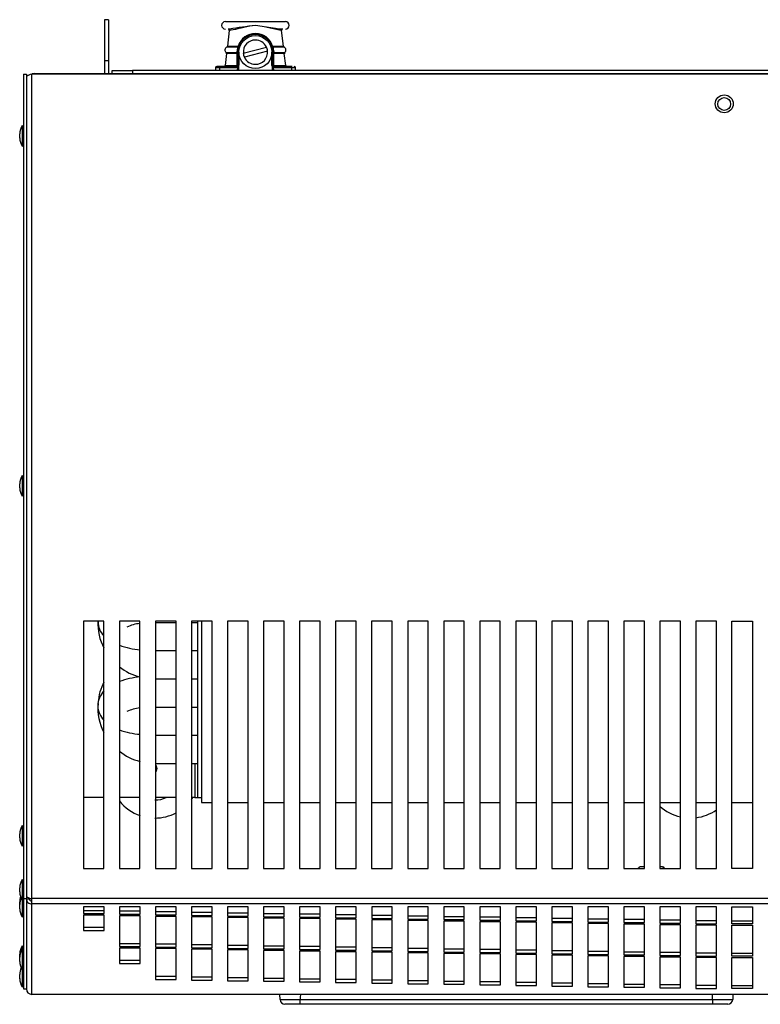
# Model space of a CAD drawing. Extents: x 4 to 81.2, y 0.9 to 54.
# Tile 4 of 17: x 4 to 13, y 36.6 to 48.6. Entities that reach past the tile are written whole.
import ezdxf

# ---------------------------------------------------------------- set-up
doc = ezdxf.new("R2010")
doc.units = 0
doc.layers.add('BODY', color=3, linetype='CONTINUOUS')

msp = doc.modelspace()

# ---------------------------------------------------------------- linework, layer by layer
at = {"layer": 'BODY', "linetype": 'CONTINUOUS'}
for p, q in [((5.057, 48.564), (5.009, 48.564)), ((5.009, 48.564), (5.009, 48.064)), ((5.057, 48.564), (5.057, 48.064)), ((6.477, 48.54), (6.842, 48.54)), ((6.525, 48.433), (6.502, 48.242)), ((6.516, 48.45), (6.51, 48.45)), ((6.516, 48.45), (6.528, 48.451)), ((6.531, 48.433), (6.525, 48.433)), ((6.842, 48.54), (7.207, 48.54)), ((6.842, 48.494), (6.842, 48.496)), ((7.16, 48.433), (7.154, 48.433)), ((7.157, 48.451), (7.168, 48.45)), ((7.183, 48.242), (7.16, 48.433)), ((7.174, 48.45), (7.168, 48.45)), ((6.629, 48.23), (6.494, 48.23)), ((6.502, 48.242), (6.633, 48.242)), ((6.695, 48.156), (6.976, 48.232)), ((7.051, 48.242), (7.183, 48.242)), ((7.191, 48.23), (7.056, 48.23)), ((6.491, 48.152), (6.474, 48.008)), ((6.486, 48.165), (6.618, 48.165)), ((6.622, 48.152), (6.491, 48.152)), ((6.621, 48.008), (6.622, 48.152)), ((6.627, 48.17), (6.627, 48.01)), ((6.642, 48.17), (6.627, 48.17)), ((6.642, 48.17), (6.642, 48.01)), ((6.989, 48.183), (6.708, 48.108)), ((7.042, 48.01), (7.042, 48.17)), ((7.042, 48.17), (7.057, 48.17)), ((7.057, 48.01), (7.057, 48.17)), ((7.063, 48.152), (7.063, 48.008)), ((7.193, 48.152), (7.063, 48.152)), ((7.066, 48.165), (7.198, 48.165)), ((7.211, 48.008), (7.193, 48.152)), ((5.057, 48.064), (5.009, 48.064)), ((5.009, 48.064), (5.009, 47.91)), ((5.057, 48.064), (5.057, 47.91)), ((6.357, 47.98), (6.357, 47.946)), ((6.406, 47.98), (6.357, 47.98)), ((6.42, 47.995), (6.379, 47.995)), ((6.599, 47.98), (6.406, 47.98)), ((6.406, 47.98), (6.406, 47.946)), ((6.612, 47.995), (6.42, 47.995)), ((6.474, 48.008), (6.621, 48.008)), ((6.624, 48.001), (6.612, 47.995)), ((6.623, 47.946), (6.623, 47.992)), ((6.642, 48.01), (6.627, 48.01)), ((6.637, 47.992), (6.637, 47.946)), ((7.042, 48.01), (7.057, 48.01)), ((7.048, 47.946), (7.048, 47.992)), ((7.06, 48.001), (7.062, 47.997)), ((7.072, 47.995), (7.06, 48.001)), ((7.061, 47.992), (7.061, 47.946)), ((7.063, 48.008), (7.211, 48.008)), ((7.265, 47.995), (7.072, 47.995)), ((7.278, 47.98), (7.086, 47.98)), ((7.288, 47.995), (7.265, 47.995)), ((7.278, 47.98), (7.278, 47.946)), ((7.327, 47.98), (7.278, 47.98)), ((7.327, 47.946), (7.327, 47.98)), ((4.026, 47.902), (4.062, 47.902)), ((4.026, 47.902), (4.026, 37.891)), ((4.062, 47.902), (4.062, 37.891)), ((4.062, 47.872), (4.062, 37.918)), ((4.128, 37.891), (4.128, 47.902)), ((20.936, 47.902), (4.128, 47.902)), ((4.16, 47.902), (4.16, 47.91)), ((4.16, 47.91), (4.163, 47.91)), ((4.163, 47.91), (20.901, 47.91)), ((4.163, 47.902), (4.163, 47.91)), ((5.102, 47.91), (5.102, 47.946)), ((5.102, 47.946), (5.352, 47.946)), ((5.352, 47.946), (5.352, 47.91)), ((19.707, 47.946), (5.352, 47.946)), ((4.026, 47.262), (4.011, 47.277)), ((4.011, 47.277), (4.011, 47.027)), ((3.981, 47.127), (3.981, 47.177)), ((4.011, 47.027), (4.026, 47.042)), ((3.981, 42.877), (3.981, 42.927)), ((4.026, 43.012), (4.011, 43.027)), ((4.011, 43.027), (4.011, 42.777)), ((4.011, 42.777), (4.026, 42.792)), ((5.004, 41.258), (4.754, 41.258)), ((4.754, 41.258), (4.754, 38.258)), ((5.004, 38.258), (5.004, 41.258)), ((5.441, 41.258), (5.191, 41.258)), ((5.191, 41.258), (5.191, 38.258)), ((5.441, 38.258), (5.441, 41.258)), ((5.879, 41.258), (5.629, 41.258)), ((5.629, 41.258), (5.629, 38.258)), ((5.879, 38.258), (5.879, 41.258)), ((6.316, 41.258), (6.066, 41.258)), ((6.066, 41.258), (6.066, 38.258)), ((6.139, 41.258), (6.139, 39.118)), ((6.187, 41.258), (6.187, 39.118)), ((6.187, 41.258), (6.187, 39.058)), ((6.316, 38.258), (6.316, 41.258)), ((6.753, 41.258), (6.503, 41.258)), ((6.503, 41.258), (6.503, 38.258)), ((6.753, 38.258), (6.753, 41.258)), ((7.191, 41.258), (6.941, 41.258)), ((6.941, 41.258), (6.941, 38.258)), ((7.191, 38.258), (7.191, 41.258)), ((7.628, 41.258), (7.378, 41.258)), ((7.378, 41.258), (7.378, 38.258)), ((7.628, 38.258), (7.628, 41.258)), ((8.065, 41.258), (7.815, 41.258)), ((7.815, 41.258), (7.815, 38.258)), ((8.065, 38.258), (8.065, 41.258)), ((8.502, 41.258), (8.252, 41.258)), ((8.252, 41.258), (8.252, 38.258)), ((8.502, 38.258), (8.502, 41.258)), ((8.94, 41.258), (8.69, 41.258)), ((8.69, 41.258), (8.69, 38.258)), ((8.94, 38.258), (8.94, 41.258)), ((9.377, 41.258), (9.127, 41.258)), ((9.127, 41.258), (9.127, 38.258)), ((9.377, 38.258), (9.377, 41.258)), ((9.814, 41.258), (9.564, 41.258)), ((9.564, 41.258), (9.564, 38.258)), ((9.814, 38.258), (9.814, 41.258)), ((10.252, 41.258), (10.002, 41.258)), ((10.002, 41.258), (10.002, 38.258)), ((10.252, 38.258), (10.252, 41.258)), ((10.689, 41.258), (10.439, 41.258)), ((10.439, 41.258), (10.439, 38.258)), ((10.689, 38.258), (10.689, 41.258)), ((11.126, 41.258), (10.876, 41.258)), ((10.876, 41.258), (10.876, 38.258)), ((11.126, 38.258), (11.126, 41.258)), ((11.564, 41.258), (11.314, 41.258)), ((11.314, 41.258), (11.314, 38.258)), ((11.564, 38.258), (11.564, 41.258)), ((12.001, 41.258), (11.751, 41.258)), ((11.751, 41.258), (11.751, 38.258)), ((12.001, 38.258), (12.001, 41.258)), ((12.438, 41.258), (12.188, 41.258)), ((12.188, 41.258), (12.188, 38.258)), ((12.438, 38.258), (12.438, 41.258)), ((12.626, 41.258), (12.876, 41.258)), ((12.626, 38.258), (12.626, 41.258)), ((12.876, 41.258), (12.876, 38.258)), ((5.629, 41.244), (5.879, 41.244)), ((6.066, 41.244), (6.139, 41.244)), ((5.629, 40.902), (5.879, 40.902)), ((6.066, 40.902), (6.139, 40.902)), ((5.629, 40.56), (5.879, 40.56)), ((6.066, 40.56), (6.139, 40.56)), ((5.629, 40.217), (5.879, 40.217)), ((6.066, 40.217), (6.139, 40.217)), ((5.629, 39.875), (5.879, 39.875)), ((6.066, 39.875), (6.139, 39.875)), ((5.629, 39.533), (5.879, 39.533)), ((6.066, 39.533), (6.139, 39.533)), ((6.108, 39.533), (6.108, 39.118)), ((5.004, 39.118), (4.754, 39.118)), ((5.441, 39.118), (5.191, 39.118)), ((5.879, 39.118), (5.629, 39.118)), ((6.108, 39.118), (6.066, 39.118)), ((6.108, 39.118), (6.139, 39.118)), ((6.139, 39.118), (6.187, 39.118)), ((6.187, 39.058), (6.316, 39.058)), ((6.503, 39.058), (6.753, 39.058)), ((6.941, 39.058), (7.191, 39.058)), ((7.378, 39.058), (7.628, 39.058)), ((7.815, 39.058), (8.065, 39.058)), ((8.252, 39.058), (8.502, 39.058)), ((8.69, 39.058), (8.94, 39.058)), ((9.127, 39.058), (9.377, 39.058)), ((9.564, 39.058), (9.814, 39.058)), ((10.002, 39.058), (10.252, 39.058)), ((10.439, 39.058), (10.689, 39.058)), ((10.876, 39.058), (11.126, 39.058)), ((11.314, 39.058), (11.564, 39.058)), ((11.751, 39.058), (12.001, 39.058)), ((12.188, 39.058), (12.438, 39.058)), ((12.626, 39.058), (12.876, 39.058)), ((4.026, 38.762), (4.011, 38.777)), ((4.011, 38.777), (4.011, 38.527)), ((3.981, 38.627), (3.981, 38.677)), ((4.011, 38.527), (4.026, 38.542)), ((11.564, 38.278), (11.513, 38.278)), ((11.783, 38.278), (11.751, 38.278)), ((4.754, 38.258), (5.004, 38.258)), ((5.191, 38.258), (5.441, 38.258)), ((5.629, 38.258), (5.879, 38.258)), ((6.066, 38.258), (6.316, 38.258)), ((6.503, 38.258), (6.753, 38.258)), ((6.941, 38.258), (7.191, 38.258)), ((7.378, 38.258), (7.628, 38.258)), ((7.815, 38.258), (8.065, 38.258)), ((8.252, 38.258), (8.502, 38.258)), ((8.69, 38.258), (8.94, 38.258)), ((9.127, 38.258), (9.377, 38.258)), ((9.564, 38.258), (9.814, 38.258)), ((10.002, 38.258), (10.252, 38.258)), ((10.439, 38.258), (10.689, 38.258)), ((10.876, 38.258), (11.126, 38.258)), ((11.314, 38.258), (11.564, 38.258)), ((11.488, 38.258), (11.509, 38.258)), ((11.509, 38.258), (11.542, 38.258)), ((11.542, 38.258), (11.564, 38.258)), ((11.751, 38.258), (12.001, 38.258)), ((11.751, 38.258), (11.771, 38.258)), ((11.771, 38.258), (11.777, 38.258)), ((11.799, 38.258), (11.777, 38.258)), ((11.799, 38.258), (11.803, 38.258)), ((11.803, 38.258), (11.808, 38.258)), ((12.188, 38.258), (12.438, 38.258)), ((12.876, 38.258), (12.626, 38.258)), ((4.026, 38.107), (4.011, 38.122)), ((4.011, 38.122), (4.011, 37.872)), ((3.981, 37.972), (3.981, 38.022)), ((3.981, 37.818), (3.981, 37.853)), ((3.981, 37.768), (3.981, 37.818)), ((4.011, 37.872), (4.026, 37.887)), ((4.011, 37.872), (4.011, 37.668)), ((4.026, 37.891), (4.062, 37.891)), ((4.026, 37.891), (4.026, 36.793)), ((4.062, 37.891), (4.062, 36.793)), ((4.062, 37.889), (4.098, 37.889)), ((4.062, 37.889), (4.062, 36.795)), ((4.098, 37.899), (4.098, 37.889)), ((20.936, 37.891), (4.128, 37.891)), ((4.128, 37.825), (4.128, 37.891)), ((20.936, 37.825), (4.128, 37.825)), ((4.128, 36.727), (4.128, 37.825)), ((5.005, 37.791), (4.755, 37.791)), ((4.755, 37.791), (4.755, 37.708)), ((5.005, 37.708), (5.005, 37.791)), ((5.442, 37.791), (5.192, 37.791)), ((5.192, 37.791), (5.192, 37.7)), ((5.442, 37.7), (5.442, 37.791)), ((5.879, 37.791), (5.629, 37.791)), ((5.629, 37.791), (5.629, 37.693)), ((5.879, 37.693), (5.879, 37.791)), ((6.317, 37.791), (6.067, 37.791)), ((6.067, 37.791), (6.067, 37.686)), ((6.317, 37.686), (6.317, 37.791)), ((6.754, 37.791), (6.504, 37.791)), ((6.504, 37.791), (6.504, 37.679)), ((6.754, 37.679), (6.754, 37.791)), ((7.191, 37.791), (6.941, 37.791)), ((6.941, 37.791), (6.941, 37.671)), ((7.191, 37.671), (7.191, 37.791)), ((7.628, 37.791), (7.378, 37.791)), ((7.378, 37.791), (7.378, 37.664)), ((7.628, 37.664), (7.628, 37.791)), ((8.066, 37.791), (7.816, 37.791)), ((7.816, 37.791), (7.816, 37.657)), ((8.066, 37.657), (8.066, 37.791)), ((8.503, 37.791), (8.253, 37.791)), ((8.253, 37.791), (8.253, 37.65)), ((8.503, 37.65), (8.503, 37.791)), ((8.94, 37.791), (8.69, 37.791)), ((8.69, 37.791), (8.69, 37.642)), ((8.94, 37.642), (8.94, 37.791)), ((9.377, 37.791), (9.127, 37.791)), ((9.127, 37.791), (9.127, 37.635)), ((9.377, 37.635), (9.377, 37.791)), ((9.815, 37.791), (9.565, 37.791)), ((9.565, 37.791), (9.565, 37.628)), ((9.815, 37.628), (9.815, 37.791)), ((10.252, 37.791), (10.002, 37.791)), ((10.002, 37.791), (10.002, 37.621)), ((10.252, 37.621), (10.252, 37.791)), ((10.689, 37.791), (10.439, 37.791)), ((10.439, 37.791), (10.439, 37.614)), ((10.689, 37.614), (10.689, 37.791)), ((11.126, 37.791), (10.876, 37.791)), ((10.876, 37.791), (10.876, 37.606)), ((11.126, 37.606), (11.126, 37.791)), ((11.564, 37.791), (11.314, 37.791)), ((11.314, 37.791), (11.314, 37.599)), ((11.564, 37.599), (11.564, 37.791)), ((12.001, 37.791), (11.751, 37.791)), ((11.751, 37.791), (11.751, 37.592)), ((12.001, 37.592), (12.001, 37.791)), ((12.438, 37.791), (12.188, 37.791)), ((12.188, 37.791), (12.188, 37.585)), ((12.438, 37.585), (12.438, 37.791)), ((12.626, 37.791), (12.876, 37.791)), ((12.626, 37.585), (12.626, 37.791)), ((12.876, 37.791), (12.876, 37.585)), ((4.011, 37.668), (4.026, 37.683)), ((5.005, 37.743), (4.755, 37.743)), ((4.755, 37.708), (5.005, 37.708)), ((5.005, 37.69), (4.755, 37.69)), ((4.755, 37.69), (4.755, 37.502)), ((5.005, 37.502), (5.005, 37.69)), ((5.442, 37.736), (5.192, 37.736)), ((5.192, 37.7), (5.442, 37.7)), ((5.442, 37.683), (5.192, 37.683)), ((5.192, 37.683), (5.192, 37.307)), ((5.442, 37.307), (5.442, 37.683)), ((5.879, 37.729), (5.629, 37.729)), ((5.629, 37.693), (5.879, 37.693)), ((5.879, 37.675), (5.629, 37.675)), ((5.629, 37.675), (5.629, 37.3)), ((5.879, 37.3), (5.879, 37.675)), ((6.317, 37.722), (6.067, 37.722)), ((6.067, 37.686), (6.317, 37.686)), ((6.317, 37.668), (6.067, 37.668)), ((6.067, 37.668), (6.067, 37.293)), ((6.317, 37.293), (6.317, 37.668)), ((6.754, 37.714), (6.504, 37.714)), ((6.504, 37.679), (6.754, 37.679)), ((7.191, 37.707), (6.941, 37.707)), ((6.941, 37.671), (7.191, 37.671)), ((7.628, 37.7), (7.378, 37.7)), ((8.066, 37.693), (7.816, 37.693)), ((8.503, 37.686), (8.253, 37.686)), ((8.94, 37.678), (8.69, 37.678)), ((9.377, 37.671), (9.127, 37.671)), ((6.754, 37.661), (6.504, 37.661)), ((6.504, 37.661), (6.504, 37.286)), ((6.754, 37.286), (6.754, 37.661)), ((7.191, 37.654), (6.941, 37.654)), ((6.941, 37.654), (6.941, 37.279)), ((7.191, 37.279), (7.191, 37.654)), ((7.378, 37.664), (7.628, 37.664)), ((7.628, 37.647), (7.378, 37.647)), ((7.378, 37.647), (7.378, 37.271)), ((7.628, 37.271), (7.628, 37.647)), ((7.816, 37.657), (8.066, 37.657)), ((8.066, 37.639), (7.816, 37.639)), ((7.816, 37.639), (7.816, 37.264)), ((8.066, 37.264), (8.066, 37.639)), ((8.253, 37.65), (8.503, 37.65)), ((8.503, 37.632), (8.253, 37.632)), ((8.253, 37.632), (8.253, 37.257)), ((8.503, 37.257), (8.503, 37.632)), ((8.69, 37.642), (8.94, 37.642)), ((8.94, 37.625), (8.69, 37.625)), ((8.69, 37.625), (8.69, 37.25)), ((8.94, 37.25), (8.94, 37.625)), ((9.127, 37.635), (9.377, 37.635)), ((9.377, 37.618), (9.127, 37.618)), ((9.127, 37.618), (9.127, 37.242)), ((9.377, 37.242), (9.377, 37.618)), ((9.815, 37.664), (9.565, 37.664)), ((9.565, 37.628), (9.815, 37.628)), ((9.815, 37.61), (9.565, 37.61)), ((9.565, 37.61), (9.565, 37.235)), ((9.815, 37.235), (9.815, 37.61)), ((10.252, 37.657), (10.002, 37.657)), ((10.002, 37.621), (10.252, 37.621)), ((10.252, 37.603), (10.002, 37.603)), ((10.002, 37.603), (10.002, 37.228)), ((10.252, 37.228), (10.252, 37.603)), ((10.689, 37.649), (10.439, 37.649)), ((10.439, 37.614), (10.689, 37.614)), ((10.689, 37.596), (10.439, 37.596)), ((10.439, 37.596), (10.439, 37.221)), ((10.689, 37.221), (10.689, 37.596)), ((11.126, 37.642), (10.876, 37.642)), ((10.876, 37.606), (11.126, 37.606)), ((11.126, 37.589), (10.876, 37.589)), ((10.876, 37.589), (10.876, 37.213)), ((11.126, 37.213), (11.126, 37.589)), ((11.564, 37.635), (11.314, 37.635)), ((11.314, 37.599), (11.564, 37.599)), ((11.564, 37.581), (11.314, 37.581)), ((11.314, 37.581), (11.314, 37.206)), ((11.564, 37.206), (11.564, 37.581)), ((12.001, 37.628), (11.751, 37.628)), ((11.751, 37.592), (12.001, 37.592)), ((12.001, 37.574), (11.751, 37.574)), ((11.751, 37.574), (11.751, 37.199)), ((12.001, 37.199), (12.001, 37.574)), ((12.438, 37.62), (12.188, 37.62)), ((12.188, 37.585), (12.438, 37.585)), ((12.438, 37.567), (12.188, 37.567)), ((12.188, 37.567), (12.188, 37.192)), ((12.438, 37.192), (12.438, 37.567)), ((12.626, 37.62), (12.876, 37.62)), ((12.876, 37.585), (12.626, 37.585)), ((12.626, 37.192), (12.626, 37.567)), ((12.626, 37.567), (12.876, 37.567)), ((12.876, 37.567), (12.876, 37.192)), ((5.005, 37.538), (4.755, 37.538)), ((4.755, 37.502), (5.005, 37.502)), ((4.026, 37.301), (4.011, 37.316)), ((4.011, 37.316), (4.011, 37.278)), ((5.442, 37.343), (5.192, 37.343)), ((5.192, 37.307), (5.442, 37.307)), ((5.879, 37.336), (5.629, 37.336)), ((6.317, 37.329), (6.067, 37.329)), ((6.754, 37.322), (6.504, 37.322)), ((7.191, 37.314), (6.941, 37.314)), ((7.628, 37.307), (7.378, 37.307)), ((3.981, 37.178), (3.981, 37.216)), ((4.026, 37.263), (4.011, 37.278)), ((4.011, 37.278), (4.011, 37.028)), ((5.442, 37.29), (5.192, 37.29)), ((5.192, 37.29), (5.192, 37.102)), ((5.442, 37.102), (5.442, 37.29)), ((5.629, 37.3), (5.879, 37.3)), ((5.879, 37.283), (5.629, 37.283)), ((5.629, 37.283), (5.629, 36.907)), ((5.879, 36.907), (5.879, 37.283)), ((6.067, 37.293), (6.317, 37.293)), ((6.317, 37.275), (6.067, 37.275)), ((6.067, 37.275), (6.067, 36.9)), ((6.317, 36.9), (6.317, 37.275)), ((6.504, 37.286), (6.754, 37.286)), ((6.754, 37.268), (6.504, 37.268)), ((6.504, 37.268), (6.504, 36.893)), ((6.754, 36.893), (6.754, 37.268)), ((6.941, 37.279), (7.191, 37.279)), ((7.191, 37.261), (6.941, 37.261)), ((6.941, 37.261), (6.941, 36.886)), ((7.191, 36.886), (7.191, 37.261)), ((7.378, 37.271), (7.628, 37.271)), ((7.628, 37.254), (7.378, 37.254)), ((7.378, 37.254), (7.378, 36.879)), ((7.628, 36.879), (7.628, 37.254)), ((8.066, 37.3), (7.816, 37.3)), ((7.816, 37.264), (8.066, 37.264)), ((8.066, 37.246), (7.816, 37.246)), ((7.816, 37.246), (7.816, 36.871)), ((8.066, 36.871), (8.066, 37.246)), ((8.503, 37.293), (8.253, 37.293)), ((8.253, 37.257), (8.503, 37.257)), ((8.503, 37.239), (8.253, 37.239)), ((8.253, 37.239), (8.253, 36.864)), ((8.503, 36.864), (8.503, 37.239)), ((8.94, 37.285), (8.69, 37.285)), ((8.69, 37.25), (8.94, 37.25)), ((8.94, 37.232), (8.69, 37.232)), ((8.69, 37.232), (8.69, 36.857)), ((8.94, 36.857), (8.94, 37.232)), ((9.377, 37.278), (9.127, 37.278)), ((9.127, 37.242), (9.377, 37.242)), ((9.377, 37.225), (9.127, 37.225)), ((9.127, 37.225), (9.127, 36.85)), ((9.377, 36.85), (9.377, 37.225)), ((9.815, 37.271), (9.565, 37.271)), ((9.565, 37.235), (9.815, 37.235)), ((9.815, 37.218), (9.565, 37.218)), ((9.565, 37.218), (9.565, 36.842)), ((9.815, 36.842), (9.815, 37.218)), ((10.252, 37.264), (10.002, 37.264)), ((10.002, 37.228), (10.252, 37.228)), ((10.252, 37.21), (10.002, 37.21)), ((10.002, 37.21), (10.002, 36.835)), ((10.252, 36.835), (10.252, 37.21)), ((10.689, 37.257), (10.439, 37.257)), ((10.439, 37.221), (10.689, 37.221)), ((10.689, 37.203), (10.439, 37.203)), ((10.439, 37.203), (10.439, 36.828)), ((10.689, 36.828), (10.689, 37.203)), ((11.126, 37.249), (10.876, 37.249)), ((10.876, 37.213), (11.126, 37.213)), ((11.126, 37.196), (10.876, 37.196)), ((10.876, 37.196), (10.876, 36.821)), ((11.126, 36.821), (11.126, 37.196)), ((11.564, 37.242), (11.314, 37.242)), ((11.314, 37.206), (11.564, 37.206)), ((11.564, 37.189), (11.314, 37.189)), ((11.314, 37.189), (11.314, 36.813)), ((11.564, 36.813), (11.564, 37.189)), ((12.001, 37.235), (11.751, 37.235)), ((11.751, 37.199), (12.001, 37.199)), ((12.438, 37.228), (12.188, 37.228)), ((12.188, 37.192), (12.438, 37.192)), ((12.626, 37.228), (12.876, 37.228)), ((12.876, 37.192), (12.626, 37.192)), ((3.981, 37.128), (3.981, 37.178)), ((5.442, 37.138), (5.192, 37.138)), ((5.192, 37.102), (5.442, 37.102)), ((12.001, 37.181), (11.751, 37.181)), ((11.751, 37.181), (11.751, 36.806)), ((12.001, 36.806), (12.001, 37.181)), ((12.438, 37.174), (12.188, 37.174)), ((12.188, 37.174), (12.188, 36.799)), ((12.438, 36.799), (12.438, 37.174)), ((12.626, 36.799), (12.626, 37.174)), ((12.626, 37.174), (12.876, 37.174)), ((12.876, 37.174), (12.876, 36.799)), ((3.981, 36.918), (3.981, 36.968)), ((4.011, 37.028), (4.026, 37.043)), ((4.011, 37.028), (4.011, 36.818)), ((4.011, 36.818), (4.026, 36.833)), ((5.879, 36.943), (5.629, 36.943)), ((5.629, 36.907), (5.879, 36.907)), ((6.317, 36.936), (6.067, 36.936)), ((6.067, 36.9), (6.317, 36.9)), ((6.754, 36.929), (6.504, 36.929)), ((6.504, 36.893), (6.754, 36.893)), ((7.191, 36.922), (6.941, 36.922)), ((6.941, 36.886), (7.191, 36.886)), ((7.628, 36.914), (7.378, 36.914)), ((7.378, 36.879), (7.628, 36.879)), ((8.066, 36.907), (7.816, 36.907)), ((7.816, 36.871), (8.066, 36.871)), ((8.503, 36.9), (8.253, 36.9)), ((8.253, 36.864), (8.503, 36.864)), ((8.94, 36.893), (8.69, 36.893)), ((8.69, 36.857), (8.94, 36.857)), ((9.377, 36.885), (9.127, 36.885)), ((9.127, 36.85), (9.377, 36.85)), ((9.815, 36.878), (9.565, 36.878)), ((9.565, 36.842), (9.815, 36.842)), ((10.252, 36.871), (10.002, 36.871)), ((10.002, 36.835), (10.252, 36.835)), ((10.689, 36.864), (10.439, 36.864)), ((10.439, 36.828), (10.689, 36.828)), ((11.126, 36.857), (10.876, 36.857)), ((11.564, 36.849), (11.314, 36.849)), ((12.001, 36.842), (11.751, 36.842)), ((12.438, 36.835), (12.188, 36.835)), ((12.626, 36.835), (12.876, 36.835)), ((4.026, 36.793), (4.062, 36.793)), ((20.936, 36.727), (4.128, 36.727)), ((20.936, 36.727), (4.128, 36.727)), ((4.128, 36.727), (4.128, 36.727)), ((7.141, 36.664), (7.138, 36.727)), ((10.876, 36.821), (11.126, 36.821)), ((11.314, 36.813), (11.564, 36.813)), ((11.751, 36.806), (12.001, 36.806)), ((12.188, 36.799), (12.438, 36.799)), ((12.876, 36.799), (12.626, 36.799)), ((12.638, 36.727), (12.635, 36.664)), ((7.387, 36.607), (7.201, 36.607)), ((7.387, 36.607), (7.387, 36.664)), ((7.387, 36.664), (12.39, 36.664)), ((12.39, 36.607), (7.387, 36.607)), ((12.39, 36.664), (12.39, 36.607)), ((12.575, 36.607), (12.39, 36.607))]:
    msp.add_line(p, q, dxfattribs=at)
for points in [[(6.842, 48.494), (6.807, 48.49), (6.776, 48.485), (6.736, 48.476), (6.7, 48.468), (6.67, 48.462), (6.642, 48.455), (6.601, 48.446), (6.57, 48.44), (6.545, 48.435), (6.531, 48.433)], [(6.842, 48.496), (6.925, 48.486), (7.028, 48.47), (7.085, 48.46), (7.126, 48.454), (7.157, 48.451)], [(7.154, 48.433), (7.114, 48.44), (7.043, 48.455), (6.948, 48.476), (6.896, 48.487), (6.842, 48.494)], [(7.046, 48.239), (7.047, 48.236), (7.05, 48.233)], [(6.618, 48.165), (6.619, 48.17), (6.62, 48.177)], [(6.627, 48.153), (6.627, 48.157), (6.625, 48.16)], [(7.064, 48.177), (7.065, 48.17), (7.066, 48.165)], [(6.623, 47.992), (6.613, 47.983), (6.599, 47.98)], [(6.623, 47.992), (6.623, 47.997), (6.624, 48.001)], [(6.629, 47.992), (6.625, 47.992), (6.623, 47.992)], [(6.627, 48.01), (6.626, 48.005), (6.624, 48.001)], [(6.624, 48.001), (6.625, 48), (6.628, 47.999), (6.632, 47.996), (6.637, 47.992)], [(6.637, 47.992), (6.632, 47.992), (6.629, 47.992)], [(7.048, 47.992), (7.044, 48.001), (7.042, 48.01)], [(7.048, 47.992), (7.052, 47.996), (7.056, 47.999), (7.059, 48), (7.06, 48.001)], [(7.061, 47.992), (7.059, 47.992), (7.056, 47.992), (7.052, 47.992), (7.048, 47.992)], [(7.086, 47.98), (7.072, 47.983), (7.061, 47.992)], [(4.16, 47.91), (4.137, 47.906), (4.124, 47.9)], [(5.629, 39.518), (5.639, 39.499), (5.645, 39.47)], [(5.645, 39.47), (5.639, 39.44), (5.629, 39.422)], [(6.066, 39.093), (6.076, 39.107), (6.083, 39.118)], [(11.488, 38.258), (11.486, 38.258), (11.485, 38.258)], [(11.488, 38.258), (11.487, 38.258), (11.486, 38.258)], [(11.507, 38.258), (11.508, 38.258), (11.509, 38.258)], [(11.771, 38.258), (11.772, 38.258), (11.774, 38.258)], [(11.771, 38.258), (11.771, 38.258), (11.771, 38.258)], [(11.78, 38.258), (11.779, 38.258), (11.777, 38.258)], [(11.805, 38.258), (11.804, 38.258), (11.802, 38.258)], [(11.811, 38.258), (11.81, 38.258), (11.808, 38.258)], [(11.811, 38.258), (11.81, 38.258), (11.808, 38.258)], [(7.388, 36.727), (7.387, 36.692), (7.387, 36.664)], [(12.39, 36.664), (12.389, 36.699), (12.389, 36.727)], [(7.141, 36.664), (7.141, 36.664), (7.147, 36.664), (7.179, 36.664), (7.234, 36.664), (7.306, 36.664), (7.387, 36.664), (7.387, 36.664)], [(12.39, 36.664), (12.39, 36.664), (12.443, 36.664), (12.52, 36.664), (12.581, 36.664), (12.621, 36.664), (12.635, 36.664), (12.635, 36.664)]]:
    msp.add_lwpolyline(points, dxfattribs=at)
for centre, radius in [((6.842, 48.17), 0.2), ((12.532, 47.542), 0.109), ((12.532, 47.54), 0.078)]:
    msp.add_circle(centre, radius, dxfattribs=at)
for centre, radius, start, end in [((6.477, 48.495), 0.045, 90, 270), ((6.51, 48.435), 0.015, 353.1572, 90), ((6.516, 48.435), 0.0149, 352.7164, 89.3676), ((9.062, 31.68), 16.961, 97.5217, 98.595), ((7.168, 48.435), 0.0149, 90.6324, 187.2835), ((7.174, 48.435), 0.015, 90.0048, 186.8428), ((7.207, 48.495), 0.045, 270, 90), ((6.842, 48.17), 0.215, 0, 180), ((6.842, 48.179), 0.218, 16.7273, 163.2727), ((6.842, 48.17), 0.147, 90, 185.2417), ((6.842, 48.17), 0.147, 24.7583, 90), ((6.512, 48.195), 0.04, 117.3213, 228.9932), ((6.487, 48.244), 0.015, 297.3213, 353.1572), ((6.051, 48.292), 0.581, 348.5386, 353.9003), ((6.617, 48.242), 0.0168, 315.0738, 358.8298), ((6.626, 48.243), 0.0132, 280.6583, 340.2303), ((6.842, 48.17), 0.148, 5.2417, 24.7583), ((7.053, 48.233), 0.00969, 103.0963, 138.5986), ((7.058, 48.244), 0.0137, 229.4284, 258.7801), ((7.068, 48.242), 0.0168, 181.1788, 224.9349), ((8.331, 48.4), 1.287, 187.5707, 189.9914), ((7.197, 48.244), 0.015, 186.8429, 242.6787), ((7.172, 48.195), 0.04, 311.0068, 62.6787), ((6.476, 48.153), 0.015, 353.1572, 48.9932), ((6.615, 48.153), 0.0123, 35.7147, 73.2421), ((6.601, 48.154), 0.0203, 354.2294, 32.993), ((6.619, 48.168), 0.00862, 11.0664, 79.5052), ((6.622, 48.159), 0.00767, 264.8647, 310.2874), ((6.842, 48.17), 0.148, 185.2417, 204.7583), ((6.842, 48.17), 0.148, 204.7583, 270), ((6.842, 48.17), 0.148, 270, 5.2417), ((7.066, 48.168), 0.00862, 100.4745, 168.9222), ((7.07, 48.153), 0.0125, 107.0987, 177.068), ((7.059, 48.154), 0.00183, 207.0061, 265.4731), ((7.064, 48.171), 0.0195, 252.9451, 265.4007), ((7.083, 48.154), 0.0203, 147.0073, 185.7709), ((7.208, 48.153), 0.015, 131.0068, 186.8428), ((6.372, 47.98), 0.015, 90, 180), ((6.421, 47.981), 0.0143, 93.2212, 182.8942), ((6.459, 48.01), 0.015, 270, 353.1573), ((6.613, 47.981), 0.0143, 93.2212, 182.8942), ((6.612, 48.01), 0.03, 324.3182, 0), ((7.072, 48.01), 0.015, 180, 215.6831), ((7.062, 48.017), 0.00859, 231.9921, 275.1628), ((7.051, 47.995), 0.0112, 343.993, 8.262), ((7.08, 48.008), 0.017, 180.8215, 221.9955), ((7.071, 47.981), 0.0143, 357.1058, 86.7789), ((7.225, 48.01), 0.015, 186.8427, 270), ((7.264, 47.981), 0.0143, 357.1058, 86.7788), ((7.312, 47.98), 0.015, 0, 90), ((4.15, 47.766), 0.138, 99.2128, 129.6751), ((4.161, 47.898), 0.0121, 18.0053, 76.1741), ((4.169, 47.175), 0.188, 147.1355, 179.466), ((4.169, 47.129), 0.188, 180.534, 212.8645), ((4.169, 42.925), 0.188, 147.1355, 179.466), ((4.169, 42.879), 0.188, 180.534, 212.8645), ((5.518, 41.22), 0.588, 176.2832, 209.0716), ((5.162, 41.246), 0.229, 177.1546, 226.2995), ((5.49, 40.741), 0.493, 95.6701, 115.0021), ((5.519, 41.875), 0.966, 250.1832, 265.399), ((5.578, 41.171), 0.604, 230.1935, 256.9241), ((5.532, 39.579), 1.007, 95.1634, 109.768), ((5.515, 40.239), 0.583, 151.2544, 176.5653), ((5.18, 40.233), 0.25, 134.5511, 225.4489), ((5.536, 40.199), 0.607, 174.3243, 208.675), ((5.49, 39.715), 0.493, 95.6701, 115.0021), ((5.519, 40.849), 0.966, 250.1832, 265.399), ((5.578, 40.145), 0.604, 230.1935, 256.9241), ((5.622, 39.42), 0.332, 270, 294.5504), ((5.622, 39.42), 0.551, 218.6194, 250.8584), ((12.122, 39.42), 0.551, 227.6701, 257.2914), ((5.622, 39.42), 0.551, 270, 297.7228), ((12.122, 39.42), 0.551, 276.8747, 304.967), ((4.169, 38.675), 0.188, 147.1355, 179.466), ((4.169, 38.629), 0.188, 180.534, 212.8645), ((11.513, 38.258), 0.02, 90, 179.5), ((11.783, 38.258), 0.02, 0.5, 90), ((4.169, 38.02), 0.188, 147.1355, 179.466), ((4.169, 37.974), 0.188, 180.534, 212.8645), ((4.169, 37.851), 0.188, 160.9087, 179.466), ((4.13, 37.992), 0.101, 227.3683, 268.7022), ((4.169, 37.816), 0.188, 155.1423, 179.466), ((4.126, 37.889), 0.0639, 180.6004, 271.8713), ((4.126, 37.889), 0.028, 181.0482, 274.1989), ((4.169, 37.77), 0.188, 180.534, 212.8645), ((4.169, 37.215), 0.188, 147.1355, 179.466), ((4.169, 37.176), 0.188, 147.1355, 179.466), ((4.169, 37.13), 0.188, 180.534, 212.8645), ((4.169, 36.966), 0.188, 154.1487, 179.466), ((4.169, 36.92), 0.188, 180.534, 212.8645), ((4.13, 36.795), 0.0674, 179.8886, 268.7752), ((4.128, 36.793), 0.066, 180, 270), ((7.201, 36.667), 0.06, 183, 270), ((12.575, 36.667), 0.06, 270, 357)]:
    msp.add_arc(centre, radius, start, end, dxfattribs=at)

doc.saveas('drawing.dxf')
